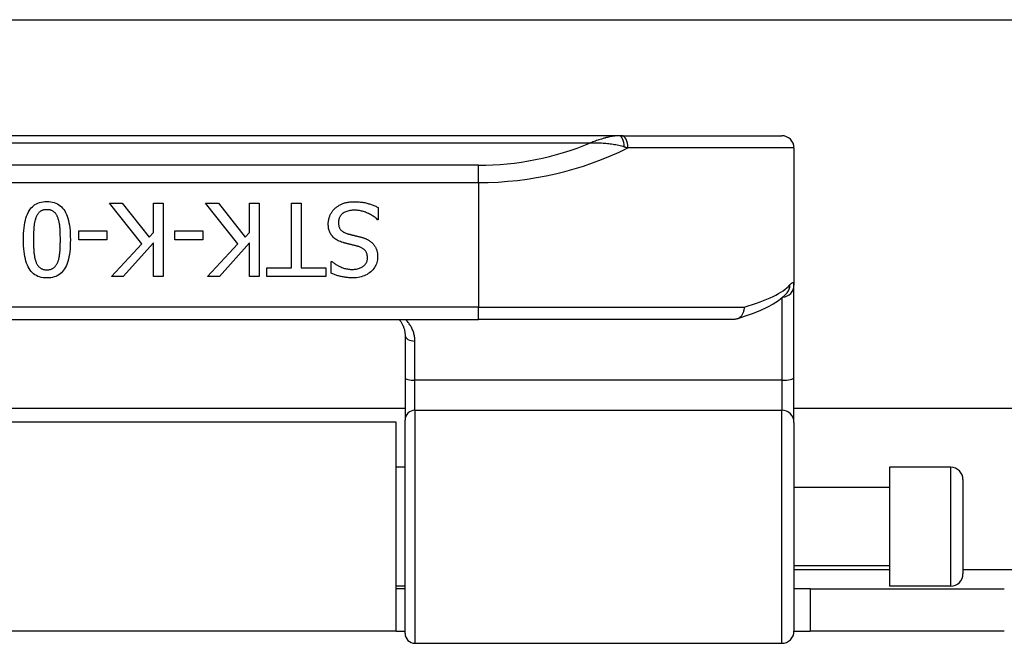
# Model space of a CAD drawing. Header units: inches. Extents: x 19 to 626, y 56 to 294.
# Tile 50 of 256: x 22.97 to 24.55, y 161.05 to 162.05. Entities that reach past the tile are written whole.
import ezdxf

# ---------------------------------------------------------------- set-up
doc = ezdxf.new("R2010")
doc.units = ezdxf.units.IN
doc.header["$MEASUREMENT"] = 0
doc.layers.add('Visible Edges(ANSI)', color=7, linetype='Continuous', lineweight=25)
doc.layers.add('Visible Tangent Edges(ANSI)', color=7, linetype='Continuous', lineweight=25)

msp = doc.modelspace()

# ---------------------------------------------------------------- linework, layer by layer
at = {"layer": 'Visible Edges(ANSI)'}
for p, q in [((19.6434, 162.0534), (83.5794, 162.0534)), ((23.9339, 161.8669), (21.986, 161.8669)), ((23.9386, 161.8669), (23.9339, 161.8669)), ((23.9386, 161.8669), (24.1952, 161.8669)), ((24.2149, 161.8472), (24.2149, 161.6265)), ((23.1667, 161.6933), (23.1149, 161.7587)), ((23.1149, 161.7587), (23.1353, 161.7587)), ((23.1353, 161.7587), (23.1785, 161.7037)), ((23.1854, 161.7115), (23.1854, 161.7587)), ((23.1854, 161.7587), (23.2011, 161.7587)), ((23.2011, 161.7587), (23.2011, 161.6406)), ((23.3212, 161.6933), (23.2694, 161.7587)), ((23.2694, 161.7587), (23.2898, 161.7587)), ((23.2898, 161.7587), (23.333, 161.7037)), ((23.3399, 161.7115), (23.3399, 161.7587)), ((23.3399, 161.7587), (23.3556, 161.7587)), ((23.3556, 161.7587), (23.3556, 161.6406)), ((23.4072, 161.7587), (23.4229, 161.7587)), ((23.4072, 161.6545), (23.4072, 161.7587)), ((23.4229, 161.7587), (23.4229, 161.6545)), ((23.5467, 161.7516), (23.5467, 161.7319)), ((23.5467, 161.7319), (23.5456, 161.7319)), ((23.0657, 161.6998), (23.0657, 161.7142)), ((23.0657, 161.7142), (23.1104, 161.7142)), ((23.1104, 161.7142), (23.1104, 161.6998)), ((23.1785, 161.7037), (23.1854, 161.7115)), ((23.2201, 161.6998), (23.2201, 161.7142)), ((23.2201, 161.7142), (23.2648, 161.7142)), ((23.2648, 161.7142), (23.2648, 161.6998)), ((23.333, 161.7037), (23.3399, 161.7115)), ((23.1104, 161.6998), (23.0657, 161.6998)), ((23.1178, 161.6406), (23.1667, 161.6933)), ((23.1854, 161.6948), (23.137, 161.6406)), ((23.1854, 161.6406), (23.1854, 161.6948)), ((23.2648, 161.6998), (23.2201, 161.6998)), ((23.2723, 161.6406), (23.3212, 161.6933)), ((23.3399, 161.6948), (23.2914, 161.6406)), ((23.3399, 161.6406), (23.3399, 161.6948)), ((23.471, 161.6461), (23.471, 161.6649)), ((23.471, 161.6649), (23.4721, 161.6649)), ((23.3675, 161.6406), (23.3675, 161.6545)), ((23.3675, 161.6545), (23.4072, 161.6545)), ((23.4229, 161.6545), (23.4625, 161.6545)), ((23.4625, 161.6545), (23.4625, 161.6406)), ((23.137, 161.6406), (23.1178, 161.6406)), ((23.2011, 161.6406), (23.1854, 161.6406)), ((23.2914, 161.6406), (23.2723, 161.6406)), ((23.3556, 161.6406), (23.3399, 161.6406)), ((23.4625, 161.6406), (23.3675, 161.6406)), ((24.2043, 161.6149), (24.204, 161.6145)), ((24.2149, 161.4783), (24.2149, 161.6265)), ((22.2119, 161.5717), (23.708, 161.5717)), ((24.1189, 161.5717), (23.708, 161.5717)), ((23.5899, 161.5459), (23.5899, 161.4774)), ((23.5899, 161.4774), (23.5899, 161.4099)), ((24.2149, 161.406), (24.2149, 161.4783)), ((23.5899, 161.4284), (22.33, 161.4284)), ((40.806, 161.4284), (24.2149, 161.4284)), ((23.5899, 161.0667), (23.5899, 161.4099)), ((23.5754, 161.4064), (22.3444, 161.4064)), ((23.5754, 161.0704), (23.5754, 161.4064)), ((24.2149, 161.406), (24.2149, 161.0706)), ((23.5899, 161.3339), (23.5754, 161.3339)), ((24.3684, 161.3339), (24.3684, 161.143)), ((24.4668, 161.3339), (24.3684, 161.3339)), ((24.4865, 161.3142), (24.4865, 161.1626)), ((24.3684, 161.3014), (24.2149, 161.3014)), ((24.3684, 161.1754), (24.2149, 161.1754)), ((23.5899, 161.143), (23.5754, 161.143)), ((23.5899, 161.1384), (23.5754, 161.1384)), ((24.2409, 161.1384), (24.2149, 161.1384)), ((24.2409, 161.1384), (24.5529, 161.1384)), ((24.2409, 161.1384), (24.2409, 161.0704)), ((24.4668, 161.143), (24.3684, 161.143)), ((23.5754, 161.0704), (22.3444, 161.0704)), ((23.5754, 161.0704), (23.5899, 161.0704)), ((24.2149, 161.0704), (24.2409, 161.0704)), ((24.5529, 161.0704), (24.2409, 161.0704)), ((23.6056, 161.0509), (24.1952, 161.0509))]:
    msp.add_line(p, q, dxfattribs=at)
at = {"layer": 'Visible Edges(ANSI)', "flags": 128}
for points in [[(22.9764, 161.6996), (22.9765, 161.7048), (22.9767, 161.7097), (22.977, 161.7144), (22.9775, 161.7189), (22.9781, 161.7232), (22.9788, 161.7272), (22.9796, 161.7309), (22.9806, 161.7345), (22.9816, 161.7378), (22.9829, 161.7408), (22.9842, 161.7437), (22.9857, 161.7463), (22.9873, 161.7486), (22.989, 161.7508), (22.9909, 161.7528), (22.993, 161.7545), (22.9951, 161.7561), (22.9974, 161.7574), (22.9999, 161.7586), (23.0024, 161.7595), (23.0052, 161.7602), (23.008, 161.7607), (23.011, 161.761), (23.0142, 161.7611)], [(23.0142, 161.7611), (23.0173, 161.761), (23.0204, 161.7607), (23.0233, 161.7602), (23.026, 161.7595), (23.0286, 161.7585), (23.0311, 161.7574), (23.0334, 161.756), (23.0356, 161.7544), (23.0376, 161.7526), (23.0395, 161.7506), (23.0412, 161.7484), (23.0428, 161.746), (23.0443, 161.7433), (23.0456, 161.7405), (23.0468, 161.7374), (23.0479, 161.7341), (23.0489, 161.7306), (23.0497, 161.7268), (23.0504, 161.7229), (23.051, 161.7187), (23.0514, 161.7143), (23.0517, 161.7096), (23.0519, 161.7048), (23.052, 161.6997)], [(23.4771, 161.75), (23.4781, 161.7509), (23.479, 161.7517), (23.48, 161.7525), (23.4811, 161.7532), (23.4821, 161.7539), (23.4832, 161.7546), (23.4842, 161.7553), (23.4853, 161.7559), (23.4865, 161.7565), (23.4876, 161.757), (23.4888, 161.7575), (23.49, 161.758), (23.4912, 161.7584), (23.4924, 161.7588), (23.4938, 161.7592), (23.4951, 161.7595), (23.4966, 161.7598), (23.498, 161.7601), (23.4996, 161.7603), (23.5011, 161.7605), (23.5028, 161.7606), (23.5044, 161.7607), (23.5062, 161.7607), (23.5079, 161.7608)], [(23.5079, 161.7608), (23.5101, 161.7607), (23.5121, 161.7607), (23.5141, 161.7606), (23.5161, 161.7605), (23.518, 161.7603), (23.5198, 161.7601), (23.5216, 161.7599), (23.5233, 161.7596), (23.525, 161.7593), (23.5267, 161.7589), (23.5282, 161.7585), (23.5298, 161.7581), (23.5313, 161.7576), (23.5327, 161.7572), (23.5342, 161.7567), (23.5356, 161.7562), (23.5371, 161.7557), (23.5385, 161.7551), (23.5399, 161.7546), (23.5413, 161.754), (23.5427, 161.7534), (23.544, 161.7528), (23.5454, 161.7522), (23.5467, 161.7516)], [(23.0142, 161.748), (23.0131, 161.748), (23.0121, 161.748), (23.011, 161.7478), (23.0101, 161.7477), (23.0091, 161.7475), (23.0082, 161.7473), (23.0073, 161.747), (23.0065, 161.7467), (23.0057, 161.7463), (23.0049, 161.7459), (23.0041, 161.7454), (23.0034, 161.7449), (23.0027, 161.7444), (23.002, 161.7438), (23.0014, 161.7432), (23.0008, 161.7425), (23.0002, 161.7418), (22.9996, 161.741), (22.9991, 161.7402), (22.9985, 161.7394), (22.9981, 161.7385), (22.9976, 161.7376), (22.9972, 161.7366), (22.9967, 161.7356)], [(23.0319, 161.7353), (23.0315, 161.7363), (23.031, 161.7373), (23.0306, 161.7382), (23.0301, 161.7391), (23.0296, 161.7399), (23.0291, 161.7407), (23.0285, 161.7415), (23.0279, 161.7422), (23.0273, 161.7429), (23.0267, 161.7436), (23.026, 161.7442), (23.0253, 161.7447), (23.0246, 161.7453), (23.0238, 161.7457), (23.023, 161.7462), (23.0222, 161.7466), (23.0213, 161.7469), (23.0204, 161.7472), (23.0194, 161.7475), (23.0185, 161.7477), (23.0174, 161.7478), (23.0164, 161.7479), (23.0153, 161.748), (23.0142, 161.748)], [(23.4664, 161.725), (23.4664, 161.7261), (23.4665, 161.7273), (23.4666, 161.7284), (23.4667, 161.7296), (23.4669, 161.7307), (23.4671, 161.7319), (23.4674, 161.733), (23.4677, 161.7342), (23.468, 161.7353), (23.4684, 161.7364), (23.4688, 161.7375), (23.4692, 161.7387), (23.4697, 161.7398), (23.4702, 161.7408), (23.4708, 161.7419), (23.4714, 161.7429), (23.472, 161.7439), (23.4726, 161.7449), (23.4733, 161.7458), (23.474, 161.7467), (23.4747, 161.7476), (23.4755, 161.7484), (23.4763, 161.7493), (23.4771, 161.75)], [(23.5091, 161.7472), (23.507, 161.7471), (23.5049, 161.747), (23.503, 161.7468), (23.5011, 161.7466), (23.4994, 161.7462), (23.4977, 161.7458), (23.4961, 161.7453), (23.4946, 161.7448), (23.4931, 161.7441), (23.4918, 161.7434), (23.4906, 161.7426), (23.4894, 161.7418), (23.4884, 161.7408), (23.4874, 161.7399), (23.4865, 161.7388), (23.4857, 161.7378), (23.485, 161.7367), (23.4844, 161.7355), (23.4839, 161.7343), (23.4835, 161.733), (23.4832, 161.7317), (23.483, 161.7303), (23.4828, 161.7289), (23.4828, 161.7275)], [(23.5456, 161.7319), (23.5443, 161.7331), (23.5429, 161.7342), (23.5416, 161.7353), (23.5402, 161.7363), (23.5387, 161.7374), (23.5373, 161.7383), (23.5358, 161.7392), (23.5343, 161.7401), (23.5328, 161.7409), (23.5312, 161.7417), (23.5296, 161.7425), (23.528, 161.7432), (23.5264, 161.7438), (23.5247, 161.7444), (23.5231, 161.7449), (23.5215, 161.7454), (23.5199, 161.7458), (23.5184, 161.7462), (23.5168, 161.7465), (23.5152, 161.7467), (23.5137, 161.7469), (23.5121, 161.7471), (23.5106, 161.7471), (23.5091, 161.7472)], [(22.9967, 161.7356), (22.9964, 161.7346), (22.996, 161.7336), (22.9957, 161.7325), (22.9954, 161.7314), (22.9951, 161.7302), (22.9948, 161.729), (22.9945, 161.7277), (22.9943, 161.7264), (22.994, 161.7251), (22.9938, 161.7237), (22.9937, 161.7222), (22.9935, 161.7208), (22.9933, 161.7192), (22.9932, 161.7177), (22.9931, 161.7161), (22.993, 161.7144), (22.9929, 161.7127), (22.9928, 161.711), (22.9927, 161.7092), (22.9926, 161.7074), (22.9926, 161.7055), (22.9926, 161.7036), (22.9925, 161.7016), (22.9925, 161.6996)], [(23.0359, 161.6997), (23.0359, 161.7017), (23.0359, 161.7037), (23.0358, 161.7057), (23.0358, 161.7075), (23.0358, 161.7094), (23.0357, 161.7111), (23.0356, 161.7128), (23.0355, 161.7145), (23.0355, 161.7161), (23.0354, 161.7176), (23.0352, 161.7191), (23.0351, 161.7205), (23.035, 161.7218), (23.0348, 161.7232), (23.0346, 161.7245), (23.0344, 161.7258), (23.0342, 161.7271), (23.0339, 161.7283), (23.0336, 161.7296), (23.0333, 161.7308), (23.033, 161.7319), (23.0326, 161.7331), (23.0323, 161.7342), (23.0319, 161.7353)], [(23.4899, 161.6952), (23.4879, 161.6959), (23.486, 161.6966), (23.4842, 161.6973), (23.4825, 161.6981), (23.4809, 161.699), (23.4793, 161.6999), (23.4779, 161.7008), (23.4765, 161.7019), (23.4753, 161.7029), (23.4741, 161.704), (23.473, 161.7052), (23.4721, 161.7064), (23.4711, 161.7077), (23.4703, 161.7091), (23.4696, 161.7104), (23.4689, 161.7118), (23.4683, 161.7133), (23.4678, 161.7148), (23.4674, 161.7164), (23.467, 161.718), (23.4668, 161.7197), (23.4666, 161.7214), (23.4664, 161.7232), (23.4664, 161.725)], [(23.4828, 161.7275), (23.4828, 161.7263), (23.4829, 161.7252), (23.483, 161.7241), (23.4832, 161.723), (23.4834, 161.722), (23.4836, 161.721), (23.484, 161.7201), (23.4843, 161.7192), (23.4847, 161.7183), (23.4852, 161.7175), (23.4857, 161.7167), (23.4863, 161.716), (23.4869, 161.7153), (23.4875, 161.7146), (23.4883, 161.7139), (23.489, 161.7133), (23.4899, 161.7127), (23.4908, 161.7121), (23.4917, 161.7116), (23.4927, 161.7111), (23.4938, 161.7106), (23.4949, 161.7102), (23.4961, 161.7098), (23.4973, 161.7094)], [(23.4973, 161.7094), (23.4982, 161.7091), (23.4991, 161.7089), (23.5, 161.7086), (23.5009, 161.7084), (23.5017, 161.7082), (23.5025, 161.708), (23.5034, 161.7077), (23.5042, 161.7075), (23.505, 161.7073), (23.5058, 161.7071), (23.5066, 161.707), (23.5073, 161.7068), (23.5081, 161.7066), (23.5089, 161.7064), (23.5097, 161.7062), (23.5106, 161.706), (23.5115, 161.7058), (23.5124, 161.7056), (23.5134, 161.7053), (23.5144, 161.7051), (23.5154, 161.7048), (23.5165, 161.7046), (23.5175, 161.7043), (23.5187, 161.704)], [(23.0142, 161.6382), (23.011, 161.6383), (23.008, 161.6386), (23.0051, 161.6391), (23.0023, 161.6399), (22.9998, 161.6408), (22.9973, 161.642), (22.995, 161.6434), (22.9928, 161.645), (22.9908, 161.6468), (22.9889, 161.6488), (22.9872, 161.651), (22.9856, 161.6535), (22.9841, 161.6561), (22.9828, 161.659), (22.9816, 161.6621), (22.9805, 161.6654), (22.9796, 161.6689), (22.9787, 161.6727), (22.978, 161.6766), (22.9775, 161.6808), (22.977, 161.6852), (22.9767, 161.6898), (22.9765, 161.6946), (22.9764, 161.6996)], [(22.9925, 161.6996), (22.9925, 161.6976), (22.9926, 161.6956), (22.9926, 161.6937), (22.9926, 161.6919), (22.9927, 161.69), (22.9928, 161.6883), (22.9929, 161.6865), (22.993, 161.6848), (22.9931, 161.6832), (22.9932, 161.6816), (22.9933, 161.68), (22.9935, 161.6785), (22.9937, 161.677), (22.9938, 161.6756), (22.9941, 161.6742), (22.9943, 161.6729), (22.9945, 161.6715), (22.9948, 161.6703), (22.9951, 161.6691), (22.9954, 161.6679), (22.9957, 161.6667), (22.9961, 161.6656), (22.9964, 161.6645), (22.9968, 161.6635)], [(23.052, 161.6997), (23.0519, 161.6945), (23.0517, 161.6895), (23.0514, 161.6848), (23.0509, 161.6803), (23.0504, 161.676), (23.0497, 161.672), (23.0488, 161.6683), (23.0479, 161.6647), (23.0468, 161.6614), (23.0456, 161.6584), (23.0442, 161.6555), (23.0427, 161.6529), (23.0411, 161.6506), (23.0394, 161.6484), (23.0375, 161.6465), (23.0355, 161.6447), (23.0333, 161.6432), (23.031, 161.6419), (23.0285, 161.6407), (23.0259, 161.6398), (23.0232, 161.6391), (23.0203, 161.6386), (23.0173, 161.6383), (23.0142, 161.6382)], [(23.0318, 161.6637), (23.0322, 161.6647), (23.0325, 161.6658), (23.0329, 161.6669), (23.0332, 161.6681), (23.0335, 161.6693), (23.0338, 161.6705), (23.034, 161.6718), (23.0343, 161.6732), (23.0345, 161.6745), (23.0347, 161.676), (23.0349, 161.6774), (23.035, 161.6789), (23.0352, 161.6805), (23.0353, 161.6821), (23.0354, 161.6837), (23.0355, 161.6853), (23.0356, 161.687), (23.0357, 161.6887), (23.0357, 161.6905), (23.0358, 161.6922), (23.0358, 161.6941), (23.0359, 161.6959), (23.0359, 161.6978), (23.0359, 161.6997)], [(23.5141, 161.689), (23.5132, 161.6892), (23.5123, 161.6894), (23.5114, 161.6897), (23.5105, 161.6899), (23.5095, 161.6902), (23.5085, 161.6904), (23.5075, 161.6907), (23.5064, 161.6909), (23.5053, 161.6912), (23.5042, 161.6915), (23.5031, 161.6918), (23.5019, 161.692), (23.5007, 161.6923), (23.4995, 161.6926), (23.4984, 161.6929), (23.4973, 161.6932), (23.4963, 161.6934), (23.4953, 161.6937), (23.4943, 161.694), (23.4933, 161.6942), (23.4924, 161.6945), (23.4915, 161.6947), (23.4907, 161.695), (23.4899, 161.6952)], [(23.5187, 161.704), (23.5197, 161.7037), (23.5207, 161.7034), (23.5216, 161.7031), (23.5226, 161.7028), (23.5235, 161.7025), (23.5245, 161.7022), (23.5254, 161.7018), (23.5263, 161.7015), (23.5271, 161.7011), (23.528, 161.7007), (23.5288, 161.7003), (23.5296, 161.6999), (23.5304, 161.6995), (23.5312, 161.6991), (23.532, 161.6986), (23.5327, 161.6981), (23.5335, 161.6976), (23.5342, 161.6971), (23.5349, 161.6966), (23.5356, 161.696), (23.5363, 161.6954), (23.5369, 161.6948), (23.5376, 161.6942), (23.5382, 161.6936)], [(23.5382, 161.6936), (23.5388, 161.6929), (23.5394, 161.6922), (23.5399, 161.6915), (23.5404, 161.6908), (23.5409, 161.6901), (23.5414, 161.6893), (23.5419, 161.6885), (23.5423, 161.6877), (23.5427, 161.6869), (23.5431, 161.6861), (23.5435, 161.6853), (23.5438, 161.6844), (23.5442, 161.6835), (23.5445, 161.6826), (23.5447, 161.6817), (23.545, 161.6807), (23.5452, 161.6797), (23.5453, 161.6787), (23.5455, 161.6777), (23.5456, 161.6766), (23.5457, 161.6756), (23.5458, 161.6745), (23.5458, 161.6734), (23.5458, 161.6722)], [(23.5295, 161.6706), (23.5295, 161.6718), (23.5294, 161.673), (23.5292, 161.6741), (23.529, 161.6752), (23.5288, 161.6763), (23.5285, 161.6773), (23.5281, 161.6783), (23.5277, 161.6792), (23.5272, 161.6801), (23.5267, 161.681), (23.5261, 161.6818), (23.5255, 161.6825), (23.5248, 161.6832), (23.5241, 161.6839), (23.5233, 161.6846), (23.5225, 161.6852), (23.5216, 161.6858), (23.5207, 161.6864), (23.5197, 161.6869), (23.5187, 161.6874), (23.5176, 161.6878), (23.5165, 161.6882), (23.5153, 161.6886), (23.5141, 161.689)], [(22.9968, 161.6635), (22.9972, 161.6625), (22.9977, 161.6616), (22.9981, 161.6607), (22.9986, 161.6598), (22.9991, 161.659), (22.9997, 161.6582), (23.0002, 161.6575), (23.0008, 161.6568), (23.0014, 161.6561), (23.0021, 161.6555), (23.0027, 161.6549), (23.0034, 161.6544), (23.0041, 161.6539), (23.0048, 161.6534), (23.0056, 161.653), (23.0064, 161.6527), (23.0073, 161.6523), (23.0082, 161.652), (23.0091, 161.6518), (23.01, 161.6516), (23.011, 161.6515), (23.012, 161.6514), (23.0131, 161.6513), (23.0142, 161.6513)], [(23.0142, 161.6513), (23.0152, 161.6513), (23.0163, 161.6514), (23.0173, 161.6515), (23.0183, 161.6516), (23.0193, 161.6518), (23.0202, 161.652), (23.0211, 161.6523), (23.0219, 161.6527), (23.0227, 161.653), (23.0235, 161.6534), (23.0243, 161.6539), (23.025, 161.6544), (23.0257, 161.6549), (23.0264, 161.6555), (23.027, 161.6561), (23.0277, 161.6568), (23.0283, 161.6575), (23.0288, 161.6583), (23.0294, 161.6591), (23.0299, 161.6599), (23.0304, 161.6608), (23.0309, 161.6617), (23.0313, 161.6627), (23.0318, 161.6637)], [(23.4721, 161.6649), (23.4731, 161.664), (23.4741, 161.6632), (23.4752, 161.6624), (23.4763, 161.6616), (23.4774, 161.6608), (23.4786, 161.66), (23.4798, 161.6593), (23.4811, 161.6586), (23.4824, 161.6579), (23.4838, 161.6572), (23.4852, 161.6565), (23.4866, 161.6559), (23.4881, 161.6553), (23.4896, 161.6547), (23.4911, 161.6542), (23.4926, 161.6537), (23.4941, 161.6533), (23.4956, 161.653), (23.4972, 161.6527), (23.4987, 161.6525), (23.5003, 161.6523), (23.5019, 161.6521), (23.5035, 161.6521), (23.5051, 161.652)], [(23.5051, 161.652), (23.5069, 161.6521), (23.5086, 161.6522), (23.5103, 161.6524), (23.5119, 161.6526), (23.5134, 161.6529), (23.5149, 161.6533), (23.5164, 161.6538), (23.5178, 161.6543), (23.5191, 161.6549), (23.5204, 161.6556), (23.5216, 161.6563), (23.5227, 161.6572), (23.5238, 161.658), (23.5248, 161.659), (23.5257, 161.6599), (23.5265, 161.6609), (23.5272, 161.662), (23.5278, 161.6631), (23.5283, 161.6642), (23.5287, 161.6654), (23.5291, 161.6666), (23.5293, 161.6679), (23.5294, 161.6692), (23.5295, 161.6706)], [(23.5458, 161.6722), (23.5458, 161.6699), (23.5455, 161.6676), (23.5451, 161.6653), (23.5446, 161.6632), (23.5439, 161.6611), (23.543, 161.659), (23.542, 161.6571), (23.5409, 161.6552), (23.5395, 161.6533), (23.5381, 161.6515), (23.5364, 161.6498), (23.5346, 161.6482), (23.5327, 161.6466), (23.5307, 161.6452), (23.5287, 161.6439), (23.5265, 161.6428), (23.5243, 161.6418), (23.5219, 161.6409), (23.5195, 161.6401), (23.517, 161.6395), (23.5144, 161.6391), (23.5117, 161.6387), (23.509, 161.6385), (23.5061, 161.6384)], [(23.5061, 161.6384), (23.5045, 161.6385), (23.5028, 161.6385), (23.5012, 161.6386), (23.4996, 161.6387), (23.498, 161.6388), (23.4965, 161.6389), (23.4949, 161.6391), (23.4934, 161.6393), (23.4918, 161.6395), (23.4903, 161.6398), (23.4888, 161.6401), (23.4874, 161.6404), (23.4859, 161.6407), (23.4845, 161.6411), (23.483, 161.6415), (23.4816, 161.6419), (23.4802, 161.6423), (23.4789, 161.6428), (23.4775, 161.6433), (23.4762, 161.6438), (23.4749, 161.6443), (23.4736, 161.6449), (23.4723, 161.6455), (23.471, 161.6461)], [(24.204, 161.6145), (24.1974, 161.6077), (24.1898, 161.6016), (24.1812, 161.596), (24.1715, 161.5908), (24.1609, 161.5858), (24.1493, 161.5811), (24.1366, 161.5766), (24.1229, 161.5722)], [(24.1346, 161.5913), (24.1346, 161.59), (24.1346, 161.5888), (24.1344, 161.5875), (24.1342, 161.5863), (24.134, 161.585), (24.1337, 161.5838), (24.1333, 161.5826), (24.1328, 161.5815), (24.1323, 161.5804), (24.1317, 161.5794), (24.1311, 161.5784), (24.1304, 161.5774), (24.1296, 161.5765), (24.1288, 161.5757), (24.1279, 161.575), (24.1271, 161.5743), (24.1261, 161.5737), (24.1252, 161.5732), (24.1242, 161.5727), (24.1231, 161.5723), (24.1221, 161.572), (24.121, 161.5718), (24.12, 161.5717), (24.1189, 161.5717)], [(23.5802, 161.5717), (23.581, 161.5708), (23.5817, 161.5699), (23.5824, 161.569), (23.583, 161.5681), (23.5836, 161.5671), (23.5842, 161.5661), (23.5848, 161.5652), (23.5854, 161.5641), (23.5859, 161.5631), (23.5864, 161.5621), (23.5868, 161.561), (23.5872, 161.56), (23.5876, 161.5589), (23.588, 161.5578), (23.5884, 161.5566), (23.5887, 161.5555), (23.5889, 161.5543), (23.5892, 161.5532), (23.5894, 161.552), (23.5896, 161.5508), (23.5897, 161.5496), (23.5898, 161.5484), (23.5898, 161.5471), (23.5899, 161.5459)]]:
    msp.add_lwpolyline(points, dxfattribs=at)
at = {"layer": 'Visible Edges(ANSI)'}
for centre, radius, start, end in [((24.1952, 161.8472), 0.0197, 0, 90), ((24.4668, 161.3142), 0.0197, 0, 90), ((24.4668, 161.1626), 0.0197, 270, 0), ((23.6056, 161.0667), 0.0157, 180, 270), ((24.1952, 161.0706), 0.0197, 270, 0)]:
    msp.add_arc(centre, radius, start, end, dxfattribs=at)
at = {"layer": 'Visible Tangent Edges(ANSI)'}
for p, q in [((22.032, 161.8554), (23.8879, 161.8554)), ((24.2149, 161.8472), (23.9479, 161.8472)), ((23.708, 161.8194), (22.2119, 161.8194)), ((23.708, 161.7916), (23.708, 161.8194)), ((22.2119, 161.7916), (23.708, 161.7916)), ((23.708, 161.7916), (23.708, 161.5913)), ((24.1952, 161.6058), (24.1952, 161.4739)), ((23.708, 161.5913), (22.2119, 161.5913)), ((23.708, 161.5717), (23.708, 161.5913)), ((23.708, 161.5913), (24.1346, 161.5913)), ((23.6056, 161.4739), (23.6056, 161.5367)), ((23.6056, 161.4257), (23.6056, 161.4739)), ((24.1952, 161.4739), (23.6056, 161.4739)), ((24.1952, 161.4739), (24.1952, 161.4257)), ((23.6056, 161.4257), (23.6056, 161.0509)), ((23.6056, 161.4257), (24.1952, 161.4257)), ((24.1952, 161.0509), (24.1952, 161.4257)), ((24.4668, 161.143), (24.4668, 161.3339)), ((24.2149, 161.1694), (24.3684, 161.1694)), ((24.4865, 161.1694), (40.5344, 161.1694))]:
    msp.add_line(p, q, dxfattribs=at)
at = {"layer": 'Visible Tangent Edges(ANSI)', "flags": 128}
for points in [[(23.9339, 161.8669), (23.9321, 161.8669), (23.9302, 161.8668), (23.9283, 161.8666), (23.9265, 161.8664), (23.9246, 161.8662), (23.9227, 161.8659), (23.9208, 161.8655), (23.9189, 161.8651), (23.917, 161.8647), (23.9151, 161.8642), (23.9131, 161.8638), (23.9112, 161.8632), (23.9093, 161.8627), (23.9073, 161.8621), (23.9054, 161.8615), (23.9035, 161.8609), (23.9015, 161.8603), (23.8996, 161.8597), (23.8976, 161.859), (23.8957, 161.8583), (23.8937, 161.8576), (23.8918, 161.8569), (23.8898, 161.8561), (23.8879, 161.8554)], [(23.8879, 161.8554), (23.8901, 161.8554), (23.8923, 161.8555), (23.8945, 161.8555), (23.8968, 161.8555), (23.899, 161.8554), (23.9013, 161.8554), (23.9036, 161.8553), (23.9058, 161.8552), (23.9081, 161.8551), (23.9104, 161.8549), (23.9127, 161.8547), (23.915, 161.8545), (23.9172, 161.8543), (23.9195, 161.854), (23.9218, 161.8537), (23.9241, 161.8534), (23.9264, 161.853), (23.9286, 161.8526), (23.9309, 161.8522), (23.9332, 161.8517), (23.9355, 161.8512), (23.9377, 161.8506), (23.94, 161.8499), (23.9422, 161.8492)], [(23.9422, 161.8492), (23.9424, 161.8491), (23.9427, 161.849), (23.9429, 161.8489), (23.9432, 161.8489), (23.9434, 161.8488), (23.9436, 161.8487), (23.9439, 161.8486), (23.9441, 161.8485), (23.9443, 161.8485), (23.9446, 161.8484), (23.9448, 161.8483), (23.9451, 161.8482), (23.9453, 161.8481), (23.9455, 161.8481), (23.9458, 161.848), (23.946, 161.8479), (23.9462, 161.8478), (23.9465, 161.8477), (23.9467, 161.8476), (23.9469, 161.8476), (23.9472, 161.8475), (23.9474, 161.8474), (23.9476, 161.8473), (23.9479, 161.8472)], [(24.2149, 161.6265), (24.2148, 161.6271), (24.2148, 161.6277), (24.2148, 161.6283), (24.2147, 161.6288), (24.2146, 161.6292), (24.2145, 161.6296), (24.2143, 161.6299), (24.2141, 161.6302), (24.2139, 161.6304), (24.2137, 161.6305), (24.2135, 161.6306), (24.2132, 161.6307), (24.2129, 161.6307), (24.2126, 161.6306), (24.2123, 161.6305), (24.2119, 161.6304), (24.2116, 161.6301), (24.2112, 161.6299), (24.2108, 161.6295), (24.2103, 161.6292), (24.2098, 161.6287), (24.2094, 161.6283), (24.2089, 161.6277), (24.2083, 161.6271)], [(23.6056, 161.5367), (23.6056, 161.5384), (23.6055, 161.5401), (23.6053, 161.5418), (23.6051, 161.5435), (23.6048, 161.5451), (23.6045, 161.5467), (23.6041, 161.5483), (23.6037, 161.5499), (23.6032, 161.5515), (23.6027, 161.553), (23.6021, 161.5545), (23.6015, 161.556), (23.6008, 161.5574), (23.6001, 161.5589), (23.5993, 161.5603), (23.5985, 161.5616), (23.5976, 161.563), (23.5967, 161.5643), (23.5958, 161.5656), (23.5948, 161.5669), (23.5937, 161.5681), (23.5927, 161.5693), (23.5916, 161.5705), (23.5904, 161.5717)]]:
    msp.add_lwpolyline(points, dxfattribs=at)
at = {"layer": 'Visible Tangent Edges(ANSI)'}
msp.add_arc((23.708, 162.2869), 0.4675, 270, 292.6293, dxfattribs=at)
for centre, major_axis, ratio, start_param, end_param in [((23.9339, 161.8472), (0, 0.0197), 0.424063, 4.811348, 6.283185), ((23.9386, 161.8472), (0, 0.0197), 0.473287, 4.712389, 6.283185), ((23.708, 162.2591), (0.5069, 0), 0.92233, 4.712389, 5.205407), ((23.708, 161.6422), (-0.5069, 0), 0.185803, 2.571119, 2.980904), ((24.1952, 161.6265), (0.0197, 0), 0.97851, 4.801402, 6.283185), ((24.1889, 161.6271), (0.0151, -0.0126), 0.969622, 0, 0.712995), ((23.6056, 161.5459), (-0.0157, 0), 0.580671, 0, 1.570796), ((23.6056, 161.4774), (-0.0157, 0), 0.225879, 0, 1.570796), ((24.1952, 161.4783), (0.0197, 0), 0.225879, 4.712389, 6.283185), ((23.6056, 161.4099), (-0.0157, 0), 0.998608, 4.712389, 6.283185), ((24.1952, 161.406), (0.0197, 0), 0.998608, 0, 1.570796)]:
    msp.add_ellipse(centre, major_axis=major_axis, ratio=ratio, start_param=start_param, end_param=end_param, dxfattribs=at)

doc.saveas('drawing.dxf')
